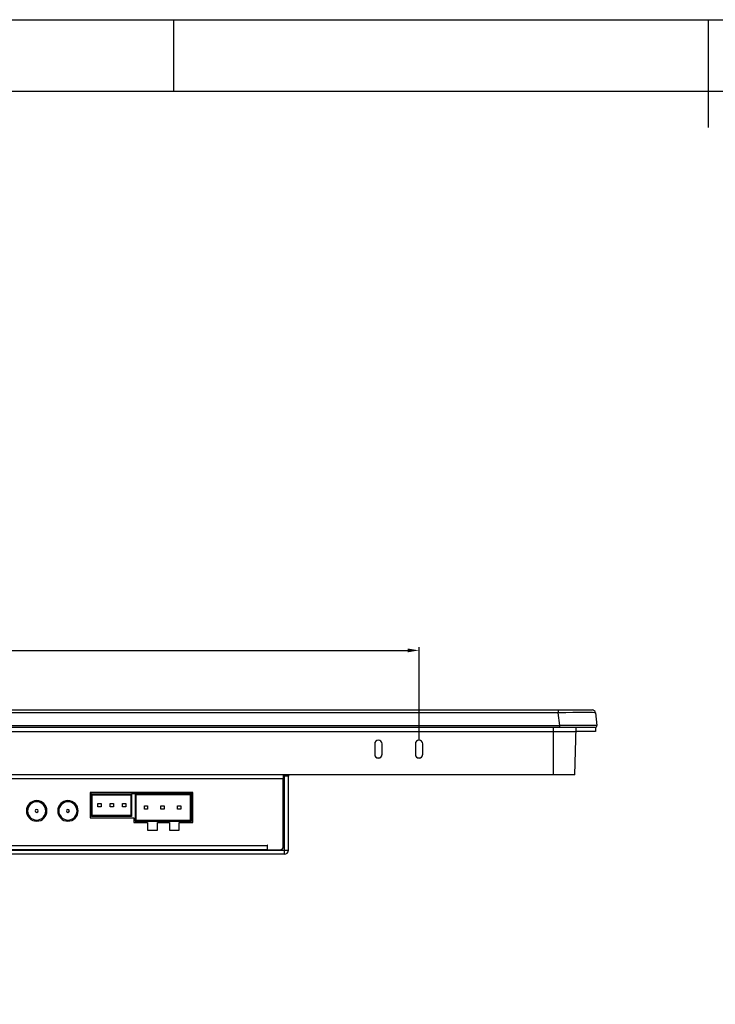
# Model space of a CAD drawing. Header units: millimetres. Extents: x 341 to 2770, y 512 to 8340.
# Tile 18 of 24: x 1901 to 2115, y 8037 to 8340. Entities that reach past the tile are written whole.
import ezdxf

# ---------------------------------------------------------------- set-up
doc = ezdxf.new("R2010")
doc.units = ezdxf.units.MM
doc.header["$LTSCALE"] = 5
doc.header["$PDSIZE"] = -1
doc.layers.add('标注线', color=3, linetype='Continuous')
doc.dimstyles.new('ISO-25$0', dxfattribs={"dimtxt": 7, "dimasz": 1.5, "dimexe": 0.3, "dimexo": 0.2, "dimgap": 0.2, "dimtad": 0, "dimzin": 1, "dimdsep": 46, "dimtxsty": 'Standard', "dimcen": 0.5, "dimadec": 0, "dimazin": 0, "dimtp": 1.2, "dimtm": 1.2, "dimtfac": 1, "dimtmove": 0, "dimatfit": 3, "dimfxl": 1, "dimtolj": 1, "dimarcsym": 0})

# ---------------------------------------------------------------- blocks, each defined once
blk = doc.blocks.new('*D816')
at = {"color": 0, "lineweight": -2}
for p, q in [((1740.04, 8118.52), (1740.04, 8147.14)), ((1743.54, 8146.14), (2020.54, 8146.14)), ((2024.04, 8118.52), (2024.04, 8147.14))]:
    blk.add_line(p, q, dxfattribs=at)
at = {"color": 0}
for points in [[(1743.54, 8146.72), (1743.54, 8145.55), (1740.04, 8146.14)], [(2020.54, 8146.72), (2020.54, 8145.55), (2024.04, 8146.14)]]:
    blk.add_solid(points, dxfattribs=at)
at = {"layer": 'Defpoints', "color": 0}
for p in [(2024.04, 8146.14), (1740.04, 8118.52), (2024.04, 8118.52)]:
    blk.add_point(p, dxfattribs=at)
at = {"color": 0, "insert": (1882.04, 8150.05), "char_height": 5, "attachment_point": 5}
blk.add_mtext('284,0', dxfattribs=at)

msp = doc.modelspace()

# ---------------------------------------------------------------- linework, layer by layer
at = {"color": 0, "linetype": 'Continuous', "lineweight": 25}
for p, q in [((1697.27, 8127.84), (2066.83, 8127.84)), ((2066.83, 8126.96), (1697.27, 8126.96)), ((2066.83, 8127.84), (2066.83, 8126.96)), ((2066.83, 8127.84), (2077.25, 8127.84)), ((2067.32, 8123), (2066.83, 8126.96)), ((2078.25, 8126.96), (2078.73, 8123)), ((1696.78, 8123), (2067.32, 8123)), ((2067.32, 8122.44), (2067.32, 8123)), ((2067.32, 8122.44), (1696.78, 8122.44)), ((2065.35, 8107.84), (2065.35, 8122.44)), ((2078.24, 8122.44), (2067.32, 8122.44)), ((2071.93, 8107.84), (2072.31, 8122.44)), ((2010.42, 8117.4), (2010.42, 8114.15)), ((2012.67, 8114.15), (2012.67, 8117.4)), ((2022.92, 8117.4), (2022.92, 8114.15)), ((2025.17, 8114.15), (2025.17, 8117.4)), ((2065.35, 8107.84), (1698.75, 8107.84)), ((2071.93, 8107.84), (2065.35, 8107.84))]:
    msp.add_line(p, q, dxfattribs=at)
at = {"color": 0}
for p, q in [((1685.87, 8121.24), (2072.28, 8121.24)), ((2078.24, 8121.24), (2072.28, 8121.24)), ((2078.24, 8122.44), (2078.24, 8121.24))]:
    msp.add_line(p, q, dxfattribs=at)
at = {"color": 7, "linetype": 'Continuous', "lineweight": 25}
for p, q in [((1982.32, 8107.84), (1982.32, 8106.64)), ((1982.67, 8107.44), (1982.67, 8107.84)), ((1983.87, 8107.84), (1983.87, 8107.44)), ((1982.32, 8106.64), (1782.92, 8106.64)), ((1982.32, 8085.84), (1982.32, 8106.64)), ((1983.87, 8107.44), (1982.67, 8107.44)), ((1982.67, 8084.74), (1982.67, 8107.44)), ((1983.87, 8084.74), (1983.87, 8107.44)), ((1954.48, 8102.44), (1922.94, 8102.44)), ((1922.94, 8102.44), (1922.94, 8094.64)), ((1923.34, 8102.04), (1922.94, 8102.04)), ((1923.34, 8095.04), (1923.34, 8102.04)), ((1923.34, 8102.04), (1935.64, 8102.04)), ((1935.64, 8102.04), (1935.64, 8095.04)), ((1936.74, 8102.04), (1935.64, 8102.04)), ((1936.74, 8102.04), (1936.74, 8093.6)), ((1954.08, 8102.04), (1936.74, 8102.04)), ((1954.08, 8093.6), (1954.08, 8102.04)), ((1954.48, 8102.04), (1954.08, 8102.04)), ((1954.48, 8093.2), (1954.48, 8102.44)), ((1923.54, 8101.74), (1935.44, 8101.74)), ((1923.54, 8095.34), (1923.54, 8101.74)), ((1925.32, 8098.04), (1925.32, 8099.04)), ((1925.32, 8099.04), (1926.32, 8099.04)), ((1926.32, 8099.04), (1926.32, 8098.04)), ((1929.13, 8099.04), (1930.13, 8099.04)), ((1929.13, 8098.04), (1929.13, 8099.04)), ((1930.13, 8099.04), (1930.13, 8098.04)), ((1932.94, 8099.04), (1933.94, 8099.04)), ((1932.94, 8098.04), (1932.94, 8099.04)), ((1933.94, 8099.04), (1933.94, 8098.04)), ((1935.44, 8101.74), (1935.44, 8095.34)), ((1953.78, 8101.74), (1937.04, 8101.74)), ((1937.04, 8101.74), (1937.04, 8093.9)), ((1953.78, 8093.9), (1953.78, 8101.74)), ((1926.32, 8098.04), (1925.32, 8098.04)), ((1930.13, 8098.04), (1929.13, 8098.04)), ((1933.94, 8098.04), (1932.94, 8098.04)), ((1939.62, 8097.32), (1939.62, 8098.32)), ((1939.62, 8098.32), (1940.62, 8098.32)), ((1940.62, 8097.32), (1939.62, 8097.32)), ((1940.62, 8098.32), (1940.62, 8097.32)), ((1944.7, 8098.32), (1945.7, 8098.32)), ((1944.7, 8097.32), (1944.7, 8098.32)), ((1945.7, 8097.32), (1944.7, 8097.32)), ((1945.7, 8098.32), (1945.7, 8097.32)), ((1949.78, 8098.32), (1950.78, 8098.32)), ((1949.78, 8097.32), (1949.78, 8098.32)), ((1950.78, 8097.32), (1949.78, 8097.32)), ((1950.78, 8098.32), (1950.78, 8097.32)), ((1922.94, 8094.64), (1936.34, 8094.64)), ((1935.64, 8095.04), (1923.34, 8095.04)), ((1935.44, 8095.34), (1923.54, 8095.34)), ((1936.34, 8094.64), (1936.34, 8093.2)), ((1936.34, 8093.2), (1940.63, 8093.2)), ((1936.74, 8093.6), (1954.08, 8093.6)), ((1937.04, 8093.9), (1953.78, 8093.9)), ((1940.63, 8093.2), (1940.63, 8090.9)), ((1943.63, 8090.9), (1943.63, 8093.2)), ((1943.63, 8093.2), (1947.33, 8093.2)), ((1947.33, 8093.2), (1947.33, 8090.9)), ((1950.33, 8090.9), (1950.33, 8093.2)), ((1950.33, 8093.2), (1954.48, 8093.2)), ((1953.39, 8093.6), (1953.39, 8093.2)), ((1940.63, 8090.9), (1943.63, 8090.9)), ((1947.33, 8090.9), (1950.33, 8090.9)), ((1982.57, 8084.64), (1782.67, 8084.64)), ((1787.92, 8086.14), (1977.32, 8086.14)), ((1977.32, 8084.84), (1787.92, 8084.84)), ((1977.44, 8086.26), (1977.32, 8086.26)), ((1977.32, 8086.26), (1977.32, 8086.14)), ((1977.32, 8086.14), (1977.32, 8084.84)), ((1977.44, 8084.84), (1977.44, 8086.26)), ((1977.44, 8084.84), (1981.32, 8084.84)), ((1982.57, 8084.74), (1982.57, 8084.64)), ((1982.67, 8084.74), (1982.57, 8084.74)), ((1982.57, 8084.64), (1982.57, 8083.44)), ((1982.67, 8084.74), (1983.87, 8084.74)), ((1982.57, 8083.44), (1782.67, 8083.44))]:
    msp.add_line(p, q, dxfattribs=at)
at = {"color": 8, "linetype": 'Continuous', "lineweight": 25}
msp.add_line((1952.62, 8102.44), (1952.62, 8102.04), dxfattribs=at)
at = {"color": 0, "linetype": 'Continuous', "lineweight": 25}
for centre, radius, start, end in [((2077.25, 8126.84), 1, 7, 90), ((2078.24, 8122.94), 0.5, 270, 7), ((2011.54, 8117.4), 1.13, 0.0158, 179.9842), ((2024.04, 8117.4), 1.13, 0.0158, 179.9842), ((2011.54, 8114.15), 1.13, 180.0158, 359.9842), ((2024.04, 8114.15), 1.13, 180.0158, 359.9842)]:
    msp.add_arc(centre, radius, start, end, dxfattribs=at)
at = {"color": 7, "linetype": 'Continuous', "lineweight": 25}
for centre, radius, start, end in [((1906.52, 8096.79), 3.15, 0, 180), ((1906.52, 8096.79), 2.8, 0, 180), ((1916.12, 8096.79), 3.15, 0, 180), ((1916.12, 8096.79), 2.8, 0, 180), ((1906.52, 8096.79), 3.15, 180, 0), ((1906.52, 8096.79), 2.8, 180, 0), ((1906.52, 8096.79), 0.45, 0, 180), ((1906.52, 8096.79), 0.45, 180, 0), ((1916.12, 8096.79), 3.15, 180, 0), ((1916.12, 8096.79), 2.8, 180, 0), ((1916.12, 8096.79), 0.45, 0, 180), ((1916.12, 8096.79), 0.45, 180, 0), ((1981.32, 8085.84), 1, 270, 0), ((1982.57, 8084.74), 1.3, 270, 0), ((1982.57, 8084.74), 0.1, 270, 0)]:
    msp.add_arc(centre, radius, start, end, dxfattribs=at)
at = {"color": 0, "linetype": 'Continuous', "lineweight": 25}
for centre, major_axis, ratio, start_param, end_param in [((2066.68, 8126.84), (11.57, 0.12), 0.010389, 0.001165, 1.557108), ((2067.15, 8122.94), (11.58, 0.06), 0.005188, 0.000609, 1.556553), ((2011.54, 8114.21), (0, -1.13), 0.999657, 4.712389, 7.853982), ((2024.04, 8114.21), (0, -1.13), 0.999657, 4.712389, 7.853982)]:
    msp.add_ellipse(centre, major_axis=major_axis, ratio=ratio, start_param=start_param, end_param=end_param, dxfattribs=at)
at = {"layer": '标注线', "color": 0}
for points in [[(2769.65, 8340.07), (2769.65, 7411.33), (1456.14, 7411.33), (1456.14, 8340.07)], [(1478.25, 8317.96), (1478.25, 7433.44), (2747.54, 7433.44), (2747.54, 8317.96)]]:
    msp.add_lwpolyline(points, close=True, dxfattribs=at)
for points in [[(1948.71, 8317.96), (1948.71, 8340.07)], [(2112.9, 8340.07), (2112.9, 8306.91)]]:
    msp.add_lwpolyline(points, dxfattribs=at)

# ---------------------------------------------------------------- dimensions: what is measured, and where the dimension line sits
at = {"color": 0}
dim = msp.add_linear_dim(base=(2024.04, 8146.14), p1=(1740.04, 8118.52), p2=(2024.04, 8118.52), dimstyle='ISO-25$0', override={"dimtxt": 5, "dimasz": 3.5, "dimexe": 1, "dimexo": 0, "dimgap": 1, "dimtad": 1, "dimtih": 1, "dimtoh": 1, "dimdec": 1, "dimzin": 0, "dimdsep": 44, "dimcen": 2.5, "dimadec": 2, "dimtp": 0.2, "dimtm": 0.2, "dimtdec": 1, "dimtolj": 0, "dimtzin": 0}, dxfattribs=at)
dim.commit()
dim.dimension.update_dxf_attribs({"geometry": '*D816', "text_midpoint": (1882.04, 8146.14), "dimtype": 160})

doc.saveas('drawing.dxf')
